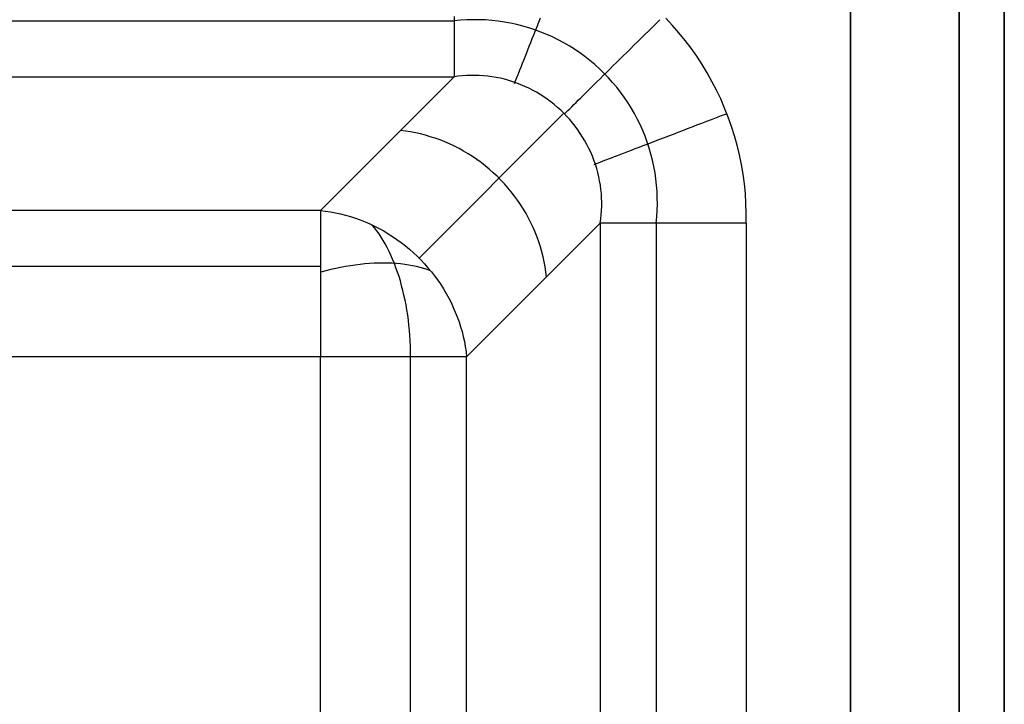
# Model space of a CAD drawing. Header units: millimetres. Extents: x -299 to -179, y 76 to 121.
# Tile 68 of 69: x -180.89 to -179.29, y 119.41 to 120.52. Entities that reach past the tile are written whole.
import ezdxf

# ---------------------------------------------------------------- set-up
doc = ezdxf.new("R2010")
doc.units = ezdxf.units.MM
doc.header["$MEASUREMENT"] = 0
doc.layers.add('Predefinito', color=7, linetype='Continuous', true_color=0x000000)

msp = doc.modelspace()

# ---------------------------------------------------------------- linework, layer by layer
at = {"layer": 'Predefinito'}
for p, q in [((-179.5412, 120.835, -14), (-179.5412, 75.835, -14)), ((-179.5412, 75.835), (-179.5412, 120.835)), ((-179.3644, 75.835, -0.0732), (-179.3644, 120.835, -0.0732)), ((-179.3644, 120.835, -13.9268), (-179.3644, 75.835, -13.9268)), ((-179.2912, 75.835, -0.25), (-179.2912, 120.835, -0.25)), ((-179.2912, 120.835, -13.75), (-179.2912, 75.835, -13.75)), ((-179.2912, 120.835, -7), (-179.2912, 75.835, -7)), ((-180.1853, 120.5263, -0.0424), (-180.1853, 120.5192, -0.0474)), ((-239.2912, 120.5192, -0.0474), (-180.1853, 120.5192, -0.0474)), ((-180.1751, 120.5202, -0.0468), (-180.1853, 120.5192, -0.0474)), ((-180.1853, 120.5192, -0.0474), (-180.1853, 120.5122, -0.0526)), ((-180.1853, 120.5122, -0.0526), (-180.1853, 120.5055, -0.058)), ((-180.1648, 120.5209, -0.0462), (-180.1751, 120.5202, -0.0468)), ((-180.1546, 120.5212, -0.0457), (-180.1648, 120.5209, -0.0462)), ((-180.1443, 120.5211, -0.0451), (-180.1546, 120.5212, -0.0457)), ((-180.1341, 120.5207, -0.0446), (-180.1443, 120.5211, -0.0451)), ((-180.1239, 120.5199, -0.0441), (-180.1341, 120.5207, -0.0446)), ((-180.1137, 120.5188, -0.0437), (-180.1239, 120.5199, -0.0441)), ((-180.1035, 120.5173, -0.0432), (-180.1137, 120.5188, -0.0437)), ((-180.0934, 120.5155, -0.0428), (-180.1035, 120.5173, -0.0432)), ((-180.0834, 120.5133, -0.0424), (-180.0934, 120.5155, -0.0428)), ((-180.0735, 120.5108, -0.042), (-180.0834, 120.5133, -0.0424)), ((-180.0636, 120.5079, -0.0416), (-180.0735, 120.5108, -0.042)), ((-180.053, 120.5034, -0.0413), (-180.0504, 120.5101, -0.0367)), ((-180.0504, 120.5101, -0.0367), (-180.0476, 120.517, -0.0323)), ((-180.0476, 120.517, -0.0323), (-180.0449, 120.524, -0.0282)), ((-179.8691, 120.5032, -0.0024), (-179.863, 120.5091, -0.0013)), ((-179.863, 120.5091, -0.0013), (-179.8569, 120.5152, -0.0006)), ((-179.8569, 120.5152, -0.0006), (-179.8508, 120.5212, -0.0001)), ((-179.8304, 120.512), (-179.8412, 120.5236)), ((-179.8199, 120.5), (-179.8304, 120.512)), ((-180.1853, 120.5055, -0.058), (-180.1853, 120.4989, -0.0637)), ((-180.1853, 120.4989, -0.0637), (-180.1853, 120.4925, -0.0696)), ((-180.1853, 120.4925, -0.0696), (-180.1853, 120.4864, -0.0758)), ((-180.0539, 120.5047, -0.0413), (-180.0636, 120.5079, -0.0416)), ((-180.0582, 120.4904, -0.0512), (-180.0557, 120.4968, -0.0461)), ((-180.0557, 120.4968, -0.0461), (-180.053, 120.5034, -0.0413)), ((-180.0442, 120.5012, -0.041), (-180.0539, 120.5047, -0.0413)), ((-180.0347, 120.4973, -0.0407), (-180.0442, 120.5012, -0.041)), ((-180.0254, 120.4931, -0.0404), (-180.0347, 120.4973, -0.0407)), ((-180.0161, 120.4886, -0.0401), (-180.0254, 120.4931, -0.0404)), ((-179.8812, 120.4913, -0.0053), (-179.8751, 120.4972, -0.0037)), ((-179.8751, 120.4972, -0.0037), (-179.8691, 120.5032, -0.0024)), ((-179.8098, 120.4876), (-179.8199, 120.5)), ((-180.1853, 120.4864, -0.0758), (-180.1853, 120.4804, -0.0821)), ((-180.1853, 120.4804, -0.0821), (-180.1853, 120.4747, -0.0886)), ((-180.0654, 120.4722, -0.0678), (-180.0631, 120.4781, -0.062)), ((-180.0631, 120.4781, -0.062), (-180.0607, 120.4841, -0.0565)), ((-180.0607, 120.4841, -0.0565), (-180.0582, 120.4904, -0.0512)), ((-180.0071, 120.4838, -0.0399), (-180.0161, 120.4886, -0.0401)), ((-179.9982, 120.4786, -0.0397), (-180.0071, 120.4838, -0.0399)), ((-179.9895, 120.4732, -0.0396), (-179.9982, 120.4786, -0.0397)), ((-179.8989, 120.4738, -0.0119), (-179.893, 120.4796, -0.0094)), ((-179.893, 120.4796, -0.0094), (-179.8871, 120.4854, -0.0072)), ((-179.8871, 120.4854, -0.0072), (-179.8812, 120.4913, -0.0053)), ((-179.8002, 120.4749), (-179.8098, 120.4876)), ((-180.1853, 120.4747, -0.0886), (-180.1853, 120.4692, -0.0954)), ((-180.1853, 120.4692, -0.0954), (-180.1853, 120.4639, -0.1023)), ((-180.1853, 120.4639, -0.1023), (-180.1853, 120.4589, -0.1094)), ((-180.072, 120.4556, -0.0863), (-180.0699, 120.4609, -0.0799)), ((-180.0699, 120.4609, -0.0799), (-180.0677, 120.4664, -0.0737)), ((-180.0677, 120.4664, -0.0737), (-180.0654, 120.4722, -0.0678)), ((-179.981, 120.4674, -0.0394), (-179.9895, 120.4732, -0.0396)), ((-179.9727, 120.4614, -0.0393), (-179.981, 120.4674, -0.0394)), ((-179.9646, 120.455, -0.0392), (-179.9727, 120.4614, -0.0393)), ((-179.916, 120.4569, -0.0209), (-179.9104, 120.4624, -0.0176)), ((-179.9104, 120.4624, -0.0176), (-179.9047, 120.4681, -0.0146)), ((-179.9047, 120.4681, -0.0146), (-179.8989, 120.4738, -0.0119)), ((-179.791, 120.4618), (-179.8002, 120.4749)), ((-179.7823, 120.4485), (-179.791, 120.4618)), ((-180.1853, 120.4589, -0.1094), (-180.1853, 120.4542, -0.1167)), ((-180.1853, 120.4542, -0.1167), (-180.1853, 120.4497, -0.1241)), ((-180.1853, 120.4497, -0.1241), (-180.1853, 120.4454, -0.1317)), ((-180.1853, 120.4454, -0.1317), (-180.1853, 120.4414, -0.1394)), ((-180.0779, 120.4409, -0.1066), (-180.076, 120.4456, -0.0996)), ((-180.076, 120.4456, -0.0996), (-180.0741, 120.4505, -0.0929)), ((-180.0741, 120.4505, -0.0929), (-180.072, 120.4556, -0.0863)), ((-179.9568, 120.4484, -0.0391), (-179.9646, 120.455, -0.0392)), ((-179.9491, 120.4415, -0.0391), (-179.9568, 120.4484, -0.0391)), ((-179.9324, 120.4407, -0.0325), (-179.9271, 120.446, -0.0284)), ((-179.9271, 120.446, -0.0284), (-179.9216, 120.4514, -0.0245)), ((-179.9216, 120.4514, -0.0245), (-179.916, 120.4569, -0.0209)), ((-179.774, 120.4348), (-179.7823, 120.4485)), ((-239.2912, 120.4283, -0.1716), (-180.1853, 120.4283, -0.1716)), ((-180.1853, 120.4283, -0.1716), (-180.4023, 120.2112, -0.8284)), ((-180.1853, 120.4414, -0.1394), (-180.1853, 120.4377, -0.1473)), ((-180.1853, 120.4377, -0.1473), (-180.1853, 120.4343, -0.1553)), ((-180.1853, 120.4343, -0.1553), (-180.1853, 120.4311, -0.1634)), ((-180.1853, 120.4311, -0.1634), (-180.1853, 120.4283, -0.1716)), ((-180.1785, 120.4293, -0.1698), (-180.1853, 120.4283, -0.1716)), ((-180.1717, 120.43, -0.168), (-180.1785, 120.4293, -0.1698)), ((-180.1649, 120.4305, -0.1664), (-180.1717, 120.43, -0.168)), ((-180.1581, 120.4308, -0.1647), (-180.1649, 120.4305, -0.1664)), ((-180.1512, 120.4308, -0.1631), (-180.1581, 120.4308, -0.1647)), ((-180.1443, 120.4306, -0.1616), (-180.1512, 120.4308, -0.1631)), ((-180.1374, 120.4302, -0.1601), (-180.1443, 120.4306, -0.1616)), ((-180.1305, 120.4295, -0.1587), (-180.1374, 120.4302, -0.1601)), ((-180.1237, 120.4286, -0.1573), (-180.1305, 120.4295, -0.1587)), ((-180.1169, 120.4274, -0.156), (-180.1237, 120.4286, -0.1573)), ((-180.0844, 120.4245, -0.1359), (-180.0829, 120.4282, -0.1283)), ((-180.0829, 120.4282, -0.1283), (-180.0813, 120.4322, -0.1209)), ((-180.0813, 120.4322, -0.1209), (-180.0796, 120.4365, -0.1137)), ((-180.0796, 120.4365, -0.1137), (-180.0779, 120.4409, -0.1066)), ((-179.9418, 120.4344, -0.0391), (-179.9491, 120.4415, -0.0391)), ((-179.9479, 120.4254, -0.0463), (-179.9428, 120.4304, -0.0414)), ((-179.9428, 120.4304, -0.0414), (-179.9377, 120.4355, -0.0368)), ((-179.9346, 120.427, -0.0391), (-179.9418, 120.4344, -0.0391)), ((-179.9377, 120.4355, -0.0368), (-179.9324, 120.4407, -0.0325)), ((-179.7662, 120.4209), (-179.774, 120.4348)), ((-180.1101, 120.426, -0.1548), (-180.1169, 120.4274, -0.156)), ((-180.1033, 120.4244, -0.1536), (-180.1101, 120.426, -0.1548)), ((-180.0966, 120.4225, -0.1525), (-180.1033, 120.4244, -0.1536)), ((-180.0899, 120.4205, -0.1514), (-180.0966, 120.4225, -0.1525)), ((-180.0833, 120.4182, -0.1504), (-180.0899, 120.4205, -0.1514)), ((-180.0871, 120.4177, -0.1514), (-180.0858, 120.421, -0.1436)), ((-180.0858, 120.421, -0.1436), (-180.0844, 120.4245, -0.1359)), ((-180.0768, 120.4156, -0.1495), (-180.0833, 120.4182, -0.1504)), ((-180.0704, 120.4129, -0.1487), (-180.0768, 120.4156, -0.1495)), ((-180.064, 120.4099, -0.1479), (-180.0704, 120.4129, -0.1487)), ((-179.9623, 120.4112, -0.0623), (-179.9576, 120.4158, -0.0567)), ((-179.9576, 120.4158, -0.0567), (-179.9528, 120.4206, -0.0514)), ((-179.9528, 120.4206, -0.0514), (-179.9479, 120.4254, -0.0463)), ((-179.9278, 120.4194, -0.0391), (-179.9346, 120.427, -0.0391)), ((-179.9211, 120.4115, -0.0392), (-179.9278, 120.4194, -0.0391)), ((-179.7588, 120.4068), (-179.7662, 120.4209)), ((-180.0578, 120.4067, -0.1472), (-180.064, 120.4099, -0.1479)), ((-180.0516, 120.4033, -0.1466), (-180.0578, 120.4067, -0.1472)), ((-180.0456, 120.3997, -0.146), (-180.0516, 120.4033, -0.1466)), ((-180.0397, 120.3959, -0.1455), (-180.0456, 120.3997, -0.146)), ((-179.9795, 120.3943, -0.0867), (-179.9754, 120.3983, -0.0803)), ((-179.9754, 120.3983, -0.0803), (-179.9712, 120.4025, -0.0741)), ((-179.9712, 120.4025, -0.0741), (-179.9668, 120.4068, -0.0681)), ((-179.9668, 120.4068, -0.0681), (-179.9623, 120.4112, -0.0623)), ((-179.9148, 120.4035, -0.0393), (-179.9211, 120.4115, -0.0392)), ((-179.9088, 120.3952, -0.0394), (-179.9148, 120.4035, -0.0393)), ((-179.752, 120.3924), (-179.7588, 120.4068)), ((-180.0339, 120.3919, -0.1451), (-180.0397, 120.3959, -0.1455)), ((-180.0282, 120.3877, -0.1448), (-180.0339, 120.3919, -0.1451)), ((-180.0227, 120.3834, -0.1445), (-180.0282, 120.3877, -0.1448)), ((-180.0173, 120.3788, -0.1443), (-180.0227, 120.3834, -0.1445)), ((-179.9941, 120.3798, -0.1141), (-179.9907, 120.3832, -0.107)), ((-179.9907, 120.3832, -0.107), (-179.9871, 120.3867, -0.1)), ((-179.9871, 120.3867, -0.1), (-179.9834, 120.3904, -0.0933)), ((-179.9834, 120.3904, -0.0933), (-179.9795, 120.3943, -0.0867)), ((-179.903, 120.3867, -0.0396), (-179.9088, 120.3952, -0.0394)), ((-179.8976, 120.378, -0.0397), (-179.903, 120.3867, -0.0396)), ((-179.7457, 120.3777), (-179.752, 120.3924)), ((-180.007, 120.3692, -0.1441), (-180.2422, 120.134, -0.8558)), ((-180.0121, 120.3741, -0.1442), (-180.0173, 120.3788, -0.1443)), ((-180.007, 120.3692, -0.1442), (-180.0121, 120.3741, -0.1442)), ((-180.0021, 120.3641, -0.1442), (-180.007, 120.3692, -0.1442)), ((-180.0059, 120.3681, -0.1442), (-180.0033, 120.3708, -0.1364)), ((-180.0033, 120.3708, -0.1364), (-180.0004, 120.3736, -0.1289)), ((-180.0004, 120.3736, -0.1289), (-179.9973, 120.3766, -0.1214)), ((-179.9973, 120.3766, -0.1214), (-179.9941, 120.3798, -0.1141)), ((-179.8924, 120.3691, -0.0399), (-179.8976, 120.378, -0.0397)), ((-179.8876, 120.36, -0.0401), (-179.8924, 120.3691, -0.0399)), ((-179.7589, 120.3624, -0.0006), (-179.7508, 120.3654, -0.0001)), ((-179.7508, 120.3654, -0.0001), (-179.7428, 120.3685)), ((-179.7398, 120.3629), (-179.7457, 120.3777)), ((-179.9974, 120.3589, -0.1443), (-180.0021, 120.3641, -0.1442)), ((-179.9928, 120.3535, -0.1445), (-179.9974, 120.3589, -0.1443)), ((-179.9884, 120.348, -0.1448), (-179.9928, 120.3535, -0.1445)), ((-179.883, 120.3508, -0.0404), (-179.8876, 120.36, -0.0401)), ((-179.8788, 120.3414, -0.0407), (-179.883, 120.3508, -0.0404)), ((-179.7984, 120.3472, -0.0072), (-179.7906, 120.3502, -0.0053)), ((-179.7906, 120.3502, -0.0053), (-179.7827, 120.3532, -0.0037)), ((-179.7827, 120.3532, -0.0037), (-179.7748, 120.3563, -0.0024)), ((-179.7748, 120.3563, -0.0024), (-179.7668, 120.3593, -0.0013)), ((-179.7668, 120.3593, -0.0013), (-179.7589, 120.3624, -0.0006)), ((-179.7345, 120.3478), (-179.7398, 120.3629)), ((-180.2644, 120.3401, -0.438), (-180.2725, 120.341, -0.4356)), ((-180.2562, 120.3388, -0.4403), (-180.2644, 120.3401, -0.438)), ((-180.2481, 120.3374, -0.4425), (-180.2562, 120.3388, -0.4403)), ((-180.24, 120.3356, -0.4446), (-180.2481, 120.3374, -0.4425)), ((-180.2319, 120.3335, -0.4466), (-180.24, 120.3356, -0.4446)), ((-180.2239, 120.3312, -0.4485), (-180.2319, 120.3335, -0.4466)), ((-179.9842, 120.3423, -0.1451), (-179.9884, 120.348, -0.1448)), ((-179.9802, 120.3365, -0.1455), (-179.9842, 120.3423, -0.1451)), ((-179.9764, 120.3306, -0.146), (-179.9802, 120.3365, -0.1455)), ((-179.875, 120.3319, -0.041), (-179.8788, 120.3414, -0.0407)), ((-179.8436, 120.3299, -0.0245), (-179.8363, 120.3327, -0.0209)), ((-179.8363, 120.3327, -0.0209), (-179.8289, 120.3355, -0.0176)), ((-179.8289, 120.3355, -0.0176), (-179.8214, 120.3384, -0.0146)), ((-179.8214, 120.3384, -0.0146), (-179.8138, 120.3413, -0.0118)), ((-179.8138, 120.3413, -0.0118), (-179.8062, 120.3442, -0.0094)), ((-179.8062, 120.3442, -0.0094), (-179.7984, 120.3472, -0.0072)), ((-179.7297, 120.3326), (-179.7345, 120.3478)), ((-179.7254, 120.3172), (-179.7297, 120.3326)), ((-180.2159, 120.3287, -0.4502), (-180.2239, 120.3312, -0.4485)), ((-180.208, 120.3258, -0.4519), (-180.2159, 120.3287, -0.4502)), ((-180.2002, 120.3227, -0.4535), (-180.208, 120.3258, -0.4519)), ((-180.1925, 120.3194, -0.4549), (-180.2002, 120.3227, -0.4535)), ((-180.1848, 120.3157, -0.4563), (-180.1925, 120.3194, -0.4549)), ((-179.9728, 120.3246, -0.1466), (-179.9764, 120.3306, -0.146)), ((-179.9695, 120.3184, -0.1472), (-179.9728, 120.3246, -0.1466)), ((-179.9663, 120.3121, -0.1479), (-179.9695, 120.3184, -0.1472)), ((-179.8845, 120.3142, -0.0513), (-179.8781, 120.3167, -0.0462)), ((-179.8781, 120.3167, -0.0462), (-179.8715, 120.3192, -0.0414)), ((-179.8714, 120.3223, -0.0413), (-179.875, 120.3319, -0.041)), ((-179.8715, 120.3192, -0.0414), (-179.8647, 120.3218, -0.0368)), ((-179.8682, 120.3126, -0.0416), (-179.8714, 120.3223, -0.0413)), ((-179.8647, 120.3218, -0.0368), (-179.8578, 120.3244, -0.0324)), ((-179.8578, 120.3244, -0.0324), (-179.8508, 120.3271, -0.0283)), ((-179.8508, 120.3271, -0.0283), (-179.8436, 120.3299, -0.0245)), ((-179.7217, 120.3017), (-179.7254, 120.3172)), ((-180.1773, 120.3119, -0.4575), (-180.1848, 120.3157, -0.4563)), ((-180.1698, 120.3078, -0.4586), (-180.1773, 120.3119, -0.4575)), ((-180.1625, 120.3034, -0.4596), (-180.1698, 120.3078, -0.4586)), ((-180.1554, 120.2989, -0.4604), (-180.1625, 120.3034, -0.4596)), ((-179.9633, 120.3058, -0.1487), (-179.9663, 120.3121, -0.1479)), ((-179.9605, 120.2994, -0.1495), (-179.9633, 120.3058, -0.1487)), ((-179.9246, 120.2988, -0.0932), (-179.9195, 120.3008, -0.0866)), ((-179.9195, 120.3008, -0.0866), (-179.9142, 120.3028, -0.0802)), ((-179.9142, 120.3028, -0.0802), (-179.9086, 120.305, -0.074)), ((-179.9086, 120.305, -0.074), (-179.9029, 120.3072, -0.068)), ((-179.9029, 120.3072, -0.068), (-179.8969, 120.3094, -0.0622)), ((-179.8969, 120.3094, -0.0622), (-179.8908, 120.3118, -0.0567)), ((-179.8908, 120.3118, -0.0567), (-179.8845, 120.3142, -0.0513)), ((-179.8654, 120.3027, -0.042), (-179.8682, 120.3126, -0.0416)), ((-179.8628, 120.2928, -0.0424), (-179.8654, 120.3027, -0.042)), ((-179.7185, 120.2861), (-179.7217, 120.3017)), ((-180.1483, 120.294, -0.4612), (-180.1554, 120.2989, -0.4604)), ((-180.1414, 120.289, -0.4618), (-180.1483, 120.294, -0.4612)), ((-180.1347, 120.2838, -0.4623), (-180.1414, 120.289, -0.4618)), ((-179.958, 120.2928, -0.1504), (-179.9605, 120.2994, -0.1495)), ((-179.9557, 120.2863, -0.1514), (-179.958, 120.2928, -0.1504)), ((-179.9575, 120.2862, -0.1519), (-179.9543, 120.2875, -0.144)), ((-179.9536, 120.2796, -0.1525), (-179.9557, 120.2863, -0.1514)), ((-179.9543, 120.2875, -0.144), (-179.9508, 120.2888, -0.1363)), ((-179.9508, 120.2888, -0.1363), (-179.947, 120.2903, -0.1287)), ((-179.947, 120.2903, -0.1287), (-179.943, 120.2918, -0.1213)), ((-179.943, 120.2918, -0.1213), (-179.9387, 120.2934, -0.114)), ((-179.9387, 120.2934, -0.114), (-179.9343, 120.2951, -0.1069)), ((-179.9343, 120.2951, -0.1069), (-179.9296, 120.2969, -0.0999)), ((-179.9296, 120.2969, -0.0999), (-179.9246, 120.2988, -0.0932)), ((-179.8607, 120.2827, -0.0428), (-179.8628, 120.2928, -0.0424)), ((-179.7158, 120.2704), (-179.7185, 120.2861)), ((-180.1281, 120.2783, -0.4626), (-180.1347, 120.2838, -0.4623)), ((-180.1217, 120.2727, -0.4629), (-180.1281, 120.2783, -0.4626)), ((-180.1154, 120.2668, -0.463), (-180.1217, 120.2727, -0.4629)), ((-179.9518, 120.2729, -0.1536), (-179.9536, 120.2796, -0.1525)), ((-179.9501, 120.2661, -0.1548), (-179.9518, 120.2729, -0.1536)), ((-179.8588, 120.2726, -0.0432), (-179.8607, 120.2827, -0.0428)), ((-179.8574, 120.2625, -0.0437), (-179.8588, 120.2726, -0.0432)), ((-179.7136, 120.2546), (-179.7158, 120.2704)), ((-180.1094, 120.2607, -0.463), (-180.1154, 120.2668, -0.463)), ((-180.1035, 120.2545, -0.4629), (-180.1094, 120.2607, -0.463)), ((-180.0979, 120.2481, -0.4626), (-180.1035, 120.2545, -0.4629)), ((-179.9488, 120.2593, -0.156), (-179.9501, 120.2661, -0.1548)), ((-179.9476, 120.2525, -0.1573), (-179.9488, 120.2593, -0.156)), ((-179.9467, 120.2456, -0.1587), (-179.9476, 120.2525, -0.1573)), ((-179.8562, 120.2523, -0.0441), (-179.8574, 120.2625, -0.0437)), ((-179.8555, 120.2421, -0.0446), (-179.8562, 120.2523, -0.0441)), ((-179.712, 120.2387), (-179.7136, 120.2546)), ((-180.0924, 120.2415, -0.4623), (-180.0979, 120.2481, -0.4626)), ((-180.0872, 120.2348, -0.4618), (-180.0924, 120.2415, -0.4623)), ((-179.946, 120.2388, -0.1601), (-179.9467, 120.2456, -0.1587)), ((-179.9456, 120.2319, -0.1616), (-179.946, 120.2388, -0.1601)), ((-179.8551, 120.2318, -0.0451), (-179.8555, 120.2421, -0.0446)), ((-179.711, 120.2228), (-179.712, 120.2387)), ((-180.0821, 120.2279, -0.4612), (-180.0872, 120.2348, -0.4618)), ((-180.0773, 120.2208, -0.4604), (-180.0821, 120.2279, -0.4612)), ((-180.0727, 120.2136, -0.4596), (-180.0773, 120.2208, -0.4604)), ((-179.9454, 120.225, -0.1631), (-179.9456, 120.2319, -0.1616)), ((-179.9454, 120.2181, -0.1647), (-179.9454, 120.225, -0.1631)), ((-179.8553, 120.2113, -0.0462), (-179.855, 120.2216, -0.0457)), ((-179.855, 120.2216, -0.0457), (-179.8551, 120.2318, -0.0451)), ((-179.7105, 120.2068), (-179.711, 120.2228)), ((-180.4023, 120.2112, -0.8284), (-239.2912, 120.2112, -0.8284)), ((-180.4023, 120.2112, -0.8284), (-180.4023, 120.2083, -0.8366)), ((-180.4023, 120.2112, -0.8284), (-180.3942, 120.2103, -0.8308)), ((-180.4023, 120.2083, -0.8366), (-180.4023, 120.2052, -0.8447)), ((-180.4023, 120.2052, -0.8447), (-180.4023, 120.2018, -0.8527)), ((-180.3942, 120.2103, -0.8308), (-180.386, 120.209, -0.8331)), ((-180.386, 120.209, -0.8331), (-180.3779, 120.2075, -0.8353)), ((-180.3779, 120.2075, -0.8353), (-180.3698, 120.2058, -0.8374)), ((-180.3698, 120.2058, -0.8374), (-180.3617, 120.2037, -0.8394)), ((-180.0684, 120.2063, -0.4586), (-180.0727, 120.2136, -0.4596)), ((-180.0643, 120.1989, -0.4575), (-180.0684, 120.2063, -0.4586)), ((-179.9469, 120.1976, -0.1698), (-179.9462, 120.2044, -0.168)), ((-179.9462, 120.2044, -0.168), (-179.9457, 120.2113, -0.1664)), ((-179.9457, 120.2113, -0.1664), (-179.9454, 120.2181, -0.1647)), ((-179.856, 120.2011, -0.0468), (-179.8553, 120.2113, -0.0462)), ((-179.7105, 120.1909), (-179.7105, 120.2068)), ((-180.4023, 120.2018, -0.8527), (-180.4023, 120.198, -0.8606)), ((-180.4023, 120.198, -0.8606), (-180.4023, 120.1941, -0.8683)), ((-180.4023, 120.1941, -0.8683), (-180.4023, 120.1898, -0.8759)), ((-180.4023, 120.1898, -0.8759), (-180.4023, 120.1853, -0.8833)), ((-180.3617, 120.2037, -0.8394), (-180.3537, 120.2014, -0.8413)), ((-180.3537, 120.2014, -0.8413), (-180.3457, 120.1988, -0.8431)), ((-180.3457, 120.1988, -0.8431), (-180.3378, 120.196, -0.8447)), ((-180.3378, 120.196, -0.8447), (-180.33, 120.1929, -0.8463)), ((-180.33, 120.1929, -0.8463), (-180.3223, 120.1895, -0.8477)), ((-180.3223, 120.1895, -0.8477), (-180.3146, 120.1859, -0.8491)), ((-179.9479, 120.1909, -0.1716), (-180.165, 119.9738, -0.8284)), ((-180.0604, 120.1914, -0.4563), (-180.0643, 120.1989, -0.4575)), ((-180.0568, 120.1837, -0.4549), (-180.0604, 120.1914, -0.4563)), ((-179.9479, 120.1909, -0.1716), (-179.9469, 120.1976, -0.1698)), ((-179.945, 120.1909, -0.1634), (-179.9479, 120.1909, -0.1716)), ((-179.9479, 120.1909, -0.1716), (-179.9479, 76.479, -0.1716)), ((-179.9419, 120.1909, -0.1553), (-179.945, 120.1909, -0.1634)), ((-179.9384, 120.1909, -0.1473), (-179.9419, 120.1909, -0.1553)), ((-179.9347, 120.1909, -0.1394), (-179.9384, 120.1909, -0.1473)), ((-179.9308, 120.1909, -0.1317), (-179.9347, 120.1909, -0.1394)), ((-179.9265, 120.1909, -0.1241), (-179.9308, 120.1909, -0.1317)), ((-179.922, 120.1909, -0.1167), (-179.9265, 120.1909, -0.1241)), ((-179.9172, 120.1909, -0.1094), (-179.922, 120.1909, -0.1167)), ((-179.9122, 120.1909, -0.1023), (-179.9172, 120.1909, -0.1094)), ((-179.907, 120.1909, -0.0954), (-179.9122, 120.1909, -0.1023)), ((-179.9015, 120.1909, -0.0886), (-179.907, 120.1909, -0.0954)), ((-179.8958, 120.1909, -0.0821), (-179.9015, 120.1909, -0.0886)), ((-179.8898, 120.1909, -0.0758), (-179.8958, 120.1909, -0.0821)), ((-179.8836, 120.1909, -0.0696), (-179.8898, 120.1909, -0.0758)), ((-179.8773, 120.1909, -0.0637), (-179.8836, 120.1909, -0.0696)), ((-179.8707, 120.1909, -0.058), (-179.8773, 120.1909, -0.0637)), ((-179.8639, 120.1909, -0.0526), (-179.8707, 120.1909, -0.058)), ((-179.857, 120.1909, -0.0474), (-179.8639, 120.1909, -0.0526)), ((-179.857, 120.1909, -0.0474), (-179.856, 120.2011, -0.0468)), ((-179.8498, 120.1909, -0.0424), (-179.857, 120.1909, -0.0474)), ((-179.857, 120.1909, -0.0474), (-179.857, 76.479, -0.0474)), ((-179.8425, 120.1909, -0.0377), (-179.8498, 120.1909, -0.0424)), ((-179.8351, 120.1909, -0.0332), (-179.8425, 120.1909, -0.0377)), ((-179.8275, 120.1909, -0.029), (-179.8351, 120.1909, -0.0332)), ((-179.8197, 120.1909, -0.0251), (-179.8275, 120.1909, -0.029)), ((-179.8118, 120.1909, -0.0214), (-179.8197, 120.1909, -0.0251)), ((-179.8038, 120.1909, -0.0181), (-179.8118, 120.1909, -0.0214)), ((-179.7957, 120.1909, -0.015), (-179.8038, 120.1909, -0.0181)), ((-179.7875, 120.1909, -0.0121), (-179.7957, 120.1909, -0.015)), ((-179.7792, 120.1909, -0.0096), (-179.7875, 120.1909, -0.0121)), ((-179.7708, 120.1909, -0.0074), (-179.7792, 120.1909, -0.0096)), ((-179.7623, 120.1909, -0.0054), (-179.7708, 120.1909, -0.0074)), ((-179.7538, 120.1909, -0.0038), (-179.7623, 120.1909, -0.0054)), ((-179.7452, 120.1909, -0.0024), (-179.7538, 120.1909, -0.0038)), ((-179.7366, 120.1909, -0.0014), (-179.7452, 120.1909, -0.0024)), ((-179.7279, 120.1909, -0.0006), (-179.7366, 120.1909, -0.0014)), ((-179.7192, 120.1909, -0.0002), (-179.7279, 120.1909, -0.0006)), ((-179.7105, 120.1909), (-179.7192, 120.1909, -0.0002)), ((-179.7105, 120.1909), (-179.7105, 76.479)), ((-180.4023, 120.1853, -0.8833), (-180.4023, 120.1805, -0.8906)), ((-180.4023, 120.1805, -0.8906), (-180.4023, 120.1755, -0.8977)), ((-180.4023, 120.1755, -0.8977), (-180.4023, 120.1703, -0.9046)), ((-180.3146, 120.1832, -0.8548), (-180.3183, 120.1877, -0.8486)), ((-180.3146, 120.1859, -0.8491), (-180.3071, 120.1821, -0.8503)), ((-180.3109, 120.1784, -0.8609), (-180.3146, 120.1832, -0.8548)), ((-180.3073, 120.1734, -0.8669), (-180.3109, 120.1784, -0.8609)), ((-180.3039, 120.1681, -0.8727), (-180.3073, 120.1734, -0.8669)), ((-180.3071, 120.1821, -0.8503), (-180.2996, 120.178, -0.8514)), ((-180.2996, 120.178, -0.8514), (-180.2923, 120.1736, -0.8524)), ((-180.2923, 120.1736, -0.8524), (-180.2852, 120.1691, -0.8532)), ((-180.0535, 120.176, -0.4535), (-180.0568, 120.1837, -0.4549)), ((-180.0504, 120.1682, -0.4519), (-180.0535, 120.176, -0.4535)), ((-180.4023, 120.1703, -0.9046), (-180.4023, 120.1648, -0.9114)), ((-180.4023, 120.1648, -0.9114), (-180.4023, 120.1591, -0.9179)), ((-180.4023, 120.1591, -0.9179), (-180.4023, 120.1531, -0.9242)), ((-180.3005, 120.1626, -0.8783), (-180.3039, 120.1681, -0.8727)), ((-180.2972, 120.1569, -0.8838), (-180.3005, 120.1626, -0.8783)), ((-180.294, 120.151, -0.8891), (-180.2972, 120.1569, -0.8838)), ((-180.2852, 120.1691, -0.8532), (-180.2781, 120.1642, -0.854)), ((-180.2781, 120.1642, -0.854), (-180.2712, 120.1592, -0.8546)), ((-180.2712, 120.1592, -0.8546), (-180.2645, 120.154, -0.8551)), ((-180.0475, 120.1603, -0.4502), (-180.0504, 120.1682, -0.4519)), ((-180.0449, 120.1523, -0.4485), (-180.0475, 120.1603, -0.4502)), ((-180.4023, 120.1531, -0.9242), (-180.4023, 120.1469, -0.9304)), ((-180.4023, 120.1469, -0.9304), (-180.4023, 120.1406, -0.9363)), ((-180.4023, 120.1406, -0.9363), (-180.4023, 120.134, -0.942)), ((-180.2909, 120.1449, -0.8943), (-180.294, 120.151, -0.8891)), ((-180.2879, 120.1386, -0.8992), (-180.2909, 120.1449, -0.8943)), ((-180.2645, 120.154, -0.8551), (-180.2579, 120.1485, -0.8555)), ((-180.2579, 120.1485, -0.8555), (-180.2515, 120.1428, -0.8557)), ((-180.2515, 120.1428, -0.8557), (-180.2452, 120.137, -0.8558)), ((-180.0426, 120.1443, -0.4466), (-180.0449, 120.1523, -0.4485)), ((-180.0406, 120.1362, -0.4446), (-180.0426, 120.1443, -0.4466)), ((-180.4023, 120.134, -0.942), (-180.4023, 120.1272, -0.9474)), ((-180.4023, 120.1272, -0.9474), (-180.4023, 120.1203, -0.9526)), ((-180.3303, 120.1245, -0.9361), (-180.338, 120.1237, -0.9395)), ((-180.3227, 120.1251, -0.9324), (-180.3303, 120.1245, -0.9361)), ((-180.3151, 120.1255, -0.9285), (-180.3227, 120.1251, -0.9324)), ((-180.3077, 120.1258, -0.9245), (-180.3151, 120.1255, -0.9285)), ((-180.3003, 120.1259, -0.9202), (-180.3077, 120.1258, -0.9245)), ((-180.2931, 120.1258, -0.9157), (-180.3003, 120.1259, -0.9202)), ((-180.286, 120.1255, -0.9111), (-180.2931, 120.1258, -0.9157)), ((-180.2851, 120.132, -0.904), (-180.2879, 120.1386, -0.8992)), ((-180.279, 120.1251, -0.9062), (-180.286, 120.1255, -0.9111)), ((-180.2823, 120.1253, -0.9086), (-180.2851, 120.132, -0.904)), ((-180.2797, 120.1184, -0.9129), (-180.2823, 120.1253, -0.9086)), ((-180.2722, 120.1245, -0.9012), (-180.279, 120.1251, -0.9062)), ((-180.2655, 120.1237, -0.896), (-180.2722, 120.1245, -0.9012)), ((-180.2452, 120.137, -0.8558), (-180.2392, 120.1309, -0.8558)), ((-180.2392, 120.1309, -0.8558), (-180.2333, 120.1247, -0.8557)), ((-180.2333, 120.1247, -0.8557), (-180.2277, 120.1183, -0.8555)), ((-180.0388, 120.1281, -0.4425), (-180.0406, 120.1362, -0.4446)), ((-180.0373, 120.12, -0.4403), (-180.0388, 120.1281, -0.4425)), ((-180.4023, 120.1203, -0.9526), (-239.2912, 120.1203, -0.9526)), ((-180.4023, 120.1203, -0.9526), (-180.4023, 120.1131, -0.9576)), ((-180.4023, 120.1131, -0.9576), (-180.4023, 120.1058, -0.9623)), ((-180.3937, 120.1134, -0.9572), (-180.4018, 120.1113, -0.9588)), ((-180.3857, 120.1154, -0.9554), (-180.3937, 120.1134, -0.9572)), ((-180.3776, 120.1172, -0.9533), (-180.3857, 120.1154, -0.9554)), ((-180.3696, 120.1188, -0.951), (-180.3776, 120.1172, -0.9533)), ((-180.3617, 120.1203, -0.9485), (-180.3696, 120.1188, -0.951)), ((-180.3537, 120.1216, -0.9457), (-180.3617, 120.1203, -0.9485)), ((-180.3459, 120.1227, -0.9427), (-180.3537, 120.1216, -0.9457)), ((-180.338, 120.1237, -0.9395), (-180.3459, 120.1227, -0.9427)), ((-180.2772, 120.1114, -0.9171), (-180.2797, 120.1184, -0.9129)), ((-180.2748, 120.1042, -0.9211), (-180.2772, 120.1114, -0.9171)), ((-180.259, 120.1227, -0.8906), (-180.2655, 120.1237, -0.896)), ((-180.2527, 120.1216, -0.8851), (-180.259, 120.1227, -0.8906)), ((-180.2465, 120.1203, -0.8794), (-180.2527, 120.1216, -0.8851)), ((-180.2405, 120.1188, -0.8736), (-180.2465, 120.1203, -0.8794)), ((-180.2347, 120.1172, -0.8676), (-180.2405, 120.1188, -0.8736)), ((-180.229, 120.1154, -0.8615), (-180.2347, 120.1172, -0.8676)), ((-180.2236, 120.1134, -0.8552), (-180.229, 120.1154, -0.8615)), ((-180.2277, 120.1183, -0.8555), (-180.2222, 120.1117, -0.8551)), ((-180.2222, 120.1117, -0.8551), (-180.217, 120.105, -0.8546)), ((-180.0361, 120.1118, -0.438), (-180.0373, 120.12, -0.4403)), ((-180.0352, 120.1036, -0.4356), (-180.0361, 120.1118, -0.438)), ((-180.4023, 120.1058, -0.9623), (-180.4023, 120.0984, -0.9668)), ((-180.4023, 120.0984, -0.9668), (-180.4023, 120.0908, -0.971)), ((-180.2726, 120.0968, -0.9248), (-180.2748, 120.1042, -0.9211)), ((-180.2705, 120.0892, -0.9283), (-180.2726, 120.0968, -0.9248)), ((-180.217, 120.105, -0.8546), (-180.2119, 120.0981, -0.854)), ((-180.2119, 120.0981, -0.854), (-180.2071, 120.091, -0.8532)), ((-180.4023, 120.0908, -0.971), (-180.4023, 120.083, -0.9749)), ((-180.4023, 120.083, -0.9749), (-180.4023, 120.0751, -0.9786)), ((-180.2685, 120.0816, -0.9316), (-180.2705, 120.0892, -0.9283)), ((-180.2667, 120.0738, -0.9347), (-180.2685, 120.0816, -0.9316)), ((-180.2071, 120.091, -0.8532), (-180.2025, 120.0838, -0.8524)), ((-180.2025, 120.0838, -0.8524), (-180.1982, 120.0765, -0.8514)), ((-180.1982, 120.0765, -0.8514), (-180.1941, 120.0691, -0.8503)), ((-180.4023, 120.0751, -0.9786), (-180.4023, 120.0671, -0.9819)), ((-180.4023, 120.0671, -0.9819), (-180.4023, 120.059, -0.985)), ((-180.265, 120.0659, -0.9375), (-180.2667, 120.0738, -0.9347)), ((-180.2634, 120.0579, -0.9401), (-180.265, 120.0659, -0.9375)), ((-180.1941, 120.0691, -0.8503), (-180.1902, 120.0616, -0.8491)), ((-180.1902, 120.0616, -0.8491), (-180.1866, 120.0539, -0.8477)), ((-180.4023, 120.059, -0.985), (-180.4023, 120.0508, -0.9879)), ((-180.4023, 120.0508, -0.9879), (-180.4023, 120.0425, -0.9904)), ((-180.262, 120.0497, -0.9425), (-180.2634, 120.0579, -0.9401)), ((-180.2607, 120.0415, -0.9446), (-180.262, 120.0497, -0.9425)), ((-180.1866, 120.0539, -0.8477), (-180.1833, 120.0462, -0.8463)), ((-180.1833, 120.0462, -0.8463), (-180.1802, 120.0384, -0.8447)), ((-180.4023, 120.0425, -0.9904), (-180.4023, 120.0341, -0.9926)), ((-180.4023, 120.0341, -0.9926), (-180.4023, 120.0256, -0.9946)), ((-180.2596, 120.0333, -0.9465), (-180.2607, 120.0415, -0.9446)), ((-180.2586, 120.0249, -0.9481), (-180.2596, 120.0333, -0.9465)), ((-180.1802, 120.0384, -0.8447), (-180.1773, 120.0305, -0.8431)), ((-180.1773, 120.0305, -0.8431), (-180.1747, 120.0225, -0.8413)), ((-180.4023, 120.0256, -0.9946), (-180.4023, 120.0171, -0.9962)), ((-180.4023, 120.0171, -0.9962), (-180.4023, 120.0085, -0.9976)), ((-180.2578, 120.0165, -0.9495), (-180.2586, 120.0249, -0.9481)), ((-180.2571, 120.008, -0.9506), (-180.2578, 120.0165, -0.9495)), ((-180.1747, 120.0225, -0.8413), (-180.1724, 120.0145, -0.8394)), ((-180.1724, 120.0145, -0.8394), (-180.1704, 120.0064, -0.8374)), ((-180.4023, 120.0085, -0.9976), (-180.4023, 119.9999, -0.9986)), ((-180.4023, 119.9999, -0.9986), (-180.4023, 119.9912, -0.9994)), ((-180.2566, 119.9995, -0.9515), (-180.2571, 120.008, -0.9506)), ((-180.2562, 119.991, -0.9521), (-180.2566, 119.9995, -0.9515)), ((-180.1704, 120.0064, -0.8374), (-180.1686, 119.9983, -0.8353)), ((-180.1686, 119.9983, -0.8353), (-180.1671, 119.9902, -0.8331)), ((-180.4023, 119.9912, -0.9994), (-180.4023, 119.9825, -0.9998)), ((-180.4023, 119.9825, -0.9998), (-180.4023, 119.9738, -1)), ((-180.256, 119.9824, -0.9525), (-180.2562, 119.991, -0.9521)), ((-180.2559, 119.9738, -0.9526), (-180.256, 119.9824, -0.9525)), ((-180.1671, 119.9902, -0.8331), (-180.1659, 119.982, -0.8308)), ((-180.1659, 119.982, -0.8308), (-180.165, 119.9738, -0.8284)), ((-180.4023, 119.9738, -1), (-239.2912, 119.9738, -1)), ((-180.3937, 119.9738, -0.9998), (-180.4023, 119.9738, -1)), ((-180.4023, 108.384, -1), (-180.4023, 119.9738, -1)), ((-180.385, 119.9738, -0.9994), (-180.3937, 119.9738, -0.9998)), ((-180.3763, 119.9738, -0.9986), (-180.385, 119.9738, -0.9994)), ((-180.3677, 119.9738, -0.9976), (-180.3763, 119.9738, -0.9986)), ((-180.3591, 119.9738, -0.9962), (-180.3677, 119.9738, -0.9976)), ((-180.3506, 119.9738, -0.9946), (-180.3591, 119.9738, -0.9962)), ((-180.3421, 119.9738, -0.9926), (-180.3506, 119.9738, -0.9946)), ((-180.3337, 119.9738, -0.9904), (-180.3421, 119.9738, -0.9926)), ((-180.3254, 119.9738, -0.9879), (-180.3337, 119.9738, -0.9904)), ((-180.3172, 119.9738, -0.985), (-180.3254, 119.9738, -0.9879)), ((-180.309, 119.9738, -0.9819), (-180.3172, 119.9738, -0.985)), ((-180.301, 119.9738, -0.9786), (-180.309, 119.9738, -0.9819)), ((-180.2932, 119.9738, -0.9749), (-180.301, 119.9738, -0.9786)), ((-180.2854, 119.9738, -0.971), (-180.2932, 119.9738, -0.9749)), ((-180.2778, 119.9738, -0.9668), (-180.2854, 119.9738, -0.971)), ((-180.2703, 119.9738, -0.9623), (-180.2778, 119.9738, -0.9668)), ((-180.263, 119.9738, -0.9576), (-180.2703, 119.9738, -0.9623)), ((-180.2559, 119.9738, -0.9526), (-180.263, 119.9738, -0.9576)), ((-180.2489, 119.9738, -0.9474), (-180.2559, 119.9738, -0.9526)), ((-180.2559, 108.384, -0.9526), (-180.2559, 119.9738, -0.9526)), ((-180.2422, 119.9738, -0.942), (-180.2489, 119.9738, -0.9474)), ((-180.2356, 119.9738, -0.9363), (-180.2422, 119.9738, -0.942)), ((-180.2292, 119.9738, -0.9304), (-180.2356, 119.9738, -0.9363)), ((-180.2231, 119.9738, -0.9242), (-180.2292, 119.9738, -0.9304)), ((-180.2171, 119.9738, -0.9179), (-180.2231, 119.9738, -0.9242)), ((-180.2114, 119.9738, -0.9114), (-180.2171, 119.9738, -0.9179)), ((-180.2059, 119.9738, -0.9046), (-180.2114, 119.9738, -0.9114)), ((-180.2006, 119.9738, -0.8977), (-180.2059, 119.9738, -0.9046)), ((-180.1956, 119.9738, -0.8906), (-180.2006, 119.9738, -0.8977)), ((-180.1909, 119.9738, -0.8833), (-180.1956, 119.9738, -0.8906)), ((-180.1864, 119.9738, -0.8759), (-180.1909, 119.9738, -0.8833)), ((-180.1821, 119.9738, -0.8683), (-180.1864, 119.9738, -0.8759)), ((-180.1781, 119.9738, -0.8606), (-180.1821, 119.9738, -0.8683)), ((-180.1744, 119.9738, -0.8527), (-180.1781, 119.9738, -0.8606)), ((-180.171, 119.9738, -0.8447), (-180.1744, 119.9738, -0.8527)), ((-180.1678, 119.9738, -0.8366), (-180.171, 119.9738, -0.8447)), ((-180.165, 119.9738, -0.8284), (-180.1678, 119.9738, -0.8366)), ((-180.165, 108.384, -0.8284), (-180.165, 119.9738, -0.8284))]:
    msp.add_line(p, q, dxfattribs=at)

doc.saveas('drawing.dxf')
